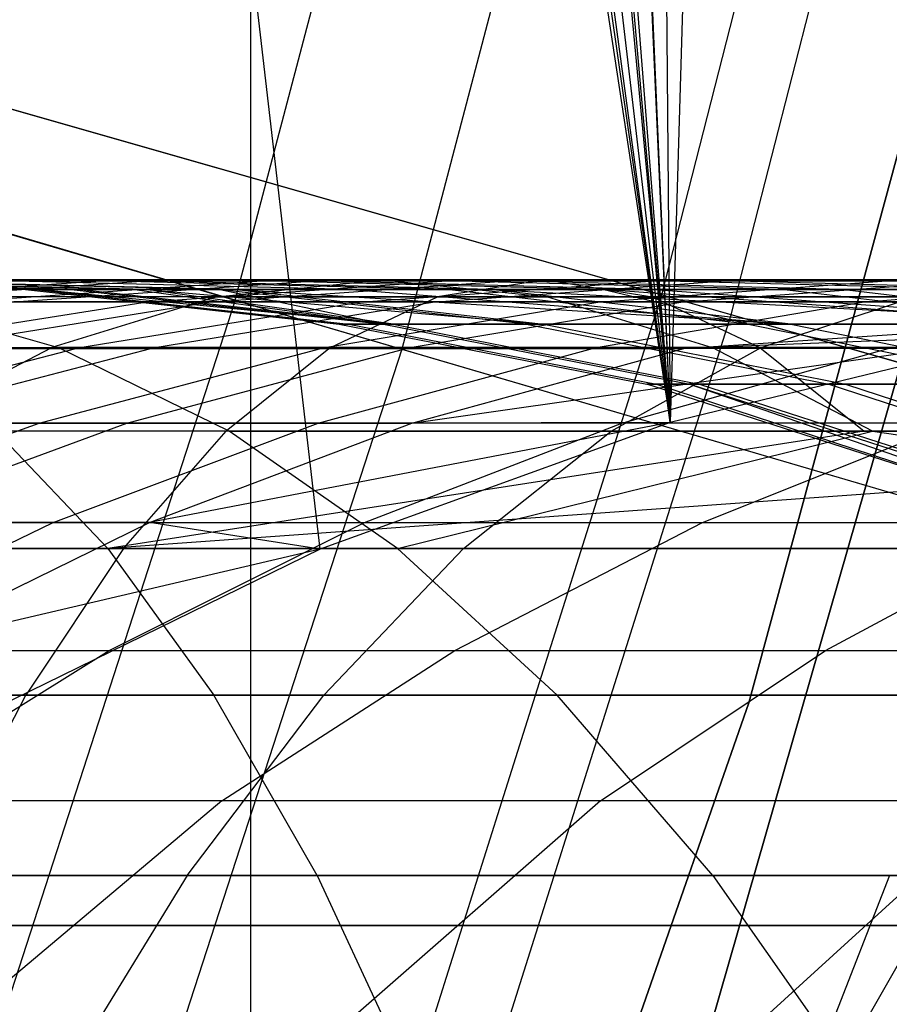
# Model space of a CAD drawing. Extents: x 0.1 to 12.1, y -6 to 6.
# Tile 176 of 256: x 8.421 to 8.556, y -0.812 to -0.66. Entities that reach past the tile are written whole.
import ezdxf

# ---------------------------------------------------------------- set-up
doc = ezdxf.new("R2010")
doc.units = 0
doc.header["$LTSCALE"] = 2.54
doc.layers.get('0').update_dxf_attribs({"linetype": 'CONTINUOUS'})

# ---------------------------------------------------------------- blocks, each defined once
blk = doc.blocks.new('DROPS_COLOR_B-11195_STL')
at = {"color": 0}
for p, q in [((8.45711, -0.9, 47.13672), (8.45711, 0.9, 47.13672)), ((8.45711, -0.9, 47.13672), (8.45711, 0.9, 47.13672)), ((8.45711, -0.9, 40.73239), (8.45711, 0.9, 40.73239)), ((8.45711, -0.9, 40.73239), (8.45711, 0.9, 40.73239)), ((8.46789, -0.74172, 51.44776), (8.28033, 0.87168, 51.36935)), ((8.28033, 0.87168, 51.36935), (8.52209, -0.72208, 51.47183)), ((8.28033, 0.87168, 51.36935), (8.52209, -0.72208, 51.47183)), ((8.46789, -0.74172, 51.44776), (8.28033, 0.87168, 51.36935)), ((8.29621, 0.8558, 51.3757), (8.52209, -0.72208, 51.47183)), ((8.29621, 0.8558, 51.3757), (8.52209, -0.72208, 51.47183)), ((8.52209, -0.72208, 51.47183), (8.30982, 0.84309, 51.38118)), ((8.52209, -0.72208, 51.47183), (8.30982, 0.84309, 51.38118)), ((8.34118, 0.81669, 51.39397), (8.52209, -0.72208, 51.47183)), ((8.34118, 0.81669, 51.39397), (8.52209, -0.72208, 51.47183)), ((8.38045, 0.7885, 51.41028), (8.52209, -0.72208, 51.47183)), ((8.38045, 0.7885, 51.41028), (8.52209, -0.72208, 51.47183)), ((8.38948, 0.7827, 51.41407), (8.52209, -0.72208, 51.47183)), ((8.38948, 0.7827, 51.41407), (8.52209, -0.72208, 51.47183)), ((8.40403, 0.77386, 51.42022), (8.52209, -0.72208, 51.47183)), ((8.40403, 0.77386, 51.42022), (8.52209, -0.72208, 51.47183)), ((8.45627, 0.7468, 51.44269), (8.52209, -0.72208, 51.47183)), ((8.45627, 0.7468, 51.44269), (8.52209, -0.72208, 51.47183)), ((8.45889, 0.74562, 51.44383), (8.52209, -0.72208, 51.47183)), ((8.45889, 0.74562, 51.44383), (8.52209, -0.72208, 51.47183)), ((8.5101, 0.72584, 51.46646), (8.52209, -0.72208, 51.47183)), ((8.5101, 0.72584, 51.46646), (8.52209, -0.72208, 51.47183)), ((8.56535, 0.71098, 51.4915), (8.52209, -0.72208, 51.47183)), ((8.56535, 0.71098, 51.4915), (8.52209, -0.72208, 51.47183)), ((8.45472, -0.70315, 2.48739), (8.49096, -0.56529, 2.48739)), ((8.45472, -0.70315, 2.48739), (8.49096, -0.56529, 2.48739)), ((8.51715, -0.57139, 12.88484), (8.48053, -0.71073, 12.88484)), ((8.51715, -0.57139, 12.88484), (8.48053, -0.71073, 12.88484)), ((8.53429, -0.7655, 164.4), (8.58212, -0.58905, 164.4)), ((8.58212, -0.58905, 164.3), (8.53429, -0.7655, 164.3)), ((8.53429, -0.7655, 164.4), (8.58212, -0.58905, 164.4)), ((8.58212, -0.58905, 164.3), (8.53429, -0.7655, 164.3)), ((8.58751, -0.60968, 171.7), (8.52574, -0.8247, 171.7)), ((8.52574, -0.8247, 164.1), (8.58751, -0.60968, 164.1)), ((8.52574, -0.8247, 164.1), (8.58751, -0.60968, 164.1)), ((8.58751, -0.60968, 171.7), (8.52574, -0.8247, 171.7)), ((8.45472, -0.70315, 2.48739), (8.17458, -0.6209, 2.3419)), ((8.45472, -0.70315, 2.48739), (8.17458, -0.6209, 2.3419)), ((8.20111, -0.62869, 13.03183), (8.48053, -0.71073, 12.88484)), ((8.20111, -0.62869, 13.03183), (8.48053, -0.71073, 12.88484)), ((8.36386, -0.70001, 57.5038), (8.50272, -0.70001, 57.54916)), ((8.36386, -0.70001, 57.5038), (8.50272, -0.70001, 57.54916)), ((8.47744, -0.70001, 55.60071), (8.37275, -0.70001, 55.54447)), ((8.47744, -0.70001, 55.60071), (8.37275, -0.70001, 55.54447)), ((8.45179, -0.70263, 55.65048), (8.47744, -0.70001, 55.60071)), ((8.45179, -0.70263, 55.65048), (8.47744, -0.70001, 55.60071)), ((8.58396, -0.70001, 55.65338), (8.47744, -0.70001, 55.60071)), ((8.58396, -0.70001, 55.65338), (8.47744, -0.70001, 55.60071)), ((8.47744, -0.70001, 55.60071), (8.50308, -0.70263, 55.55094)), ((8.47744, -0.70001, 55.60071), (8.50308, -0.70263, 55.55094)), ((8.50272, -0.70001, 57.54916), (8.48606, -0.70263, 57.60261)), ((8.50272, -0.70001, 57.54916), (8.48606, -0.70263, 57.60261)), ((8.50272, -0.70001, 57.54916), (8.64279, -0.70001, 57.59069)), ((8.50272, -0.70001, 57.54916), (8.64279, -0.70001, 57.59069)), ((8.50272, -0.70001, 57.54916), (8.51939, -0.70263, 57.49572)), ((8.50272, -0.70001, 57.54916), (8.51939, -0.70263, 57.49572)), ((8.42221, -0.70147, 52.48114), (8.36637, -0.70017, 52.48086)), ((8.42221, -0.70147, 52.48114), (8.36637, -0.70017, 52.48086)), ((8.42377, -0.70147, 52.56168), (8.36798, -0.70017, 52.56411)), ((8.42377, -0.70147, 52.56168), (8.36798, -0.70017, 52.56411)), ((8.42459, -0.70147, 52.40124), (8.36884, -0.70017, 52.39827)), ((8.42459, -0.70147, 52.40124), (8.36884, -0.70017, 52.39827)), ((8.42928, -0.70147, 52.64204), (8.37368, -0.70017, 52.64718)), ((8.42928, -0.70147, 52.64204), (8.37368, -0.70017, 52.64718)), ((8.43084, -0.70147, 52.32155), (8.3753, -0.70017, 52.31589)), ((8.43084, -0.70147, 52.32155), (8.3753, -0.70017, 52.31589)), ((8.43875, -0.70147, 52.72236), (8.38347, -0.70017, 52.73021)), ((8.43875, -0.70147, 52.72236), (8.38347, -0.70017, 52.73021)), ((8.44096, -0.70147, 52.24199), (8.38575, -0.70017, 52.23365)), ((8.44096, -0.70147, 52.24199), (8.38575, -0.70017, 52.23365)), ((8.38624, -0.70338, 52.97878), (8.43388, -0.70017, 52.96502)), ((8.38624, -0.70338, 52.97878), (8.43388, -0.70017, 52.96502)), ((8.39347, -0.70338, 51.97574), (8.44091, -0.70017, 51.99019)), ((8.39347, -0.70338, 51.97574), (8.44091, -0.70017, 51.99019)), ((8.45212, -0.70147, 52.80214), (8.39729, -0.70017, 52.81266)), ((8.45212, -0.70147, 52.80214), (8.39729, -0.70017, 52.81266)), ((8.43388, -0.70017, 52.96502), (8.39729, -0.70017, 52.81266)), ((8.43388, -0.70017, 52.96502), (8.39729, -0.70017, 52.81266)), ((8.45489, -0.70147, 52.16301), (8.40015, -0.70017, 52.15201)), ((8.45489, -0.70147, 52.16301), (8.40015, -0.70017, 52.15201)), ((8.41186, -0.70338, 53.06019), (8.45878, -0.70017, 53.04414)), ((8.41186, -0.70338, 53.06019), (8.45878, -0.70017, 53.04414)), ((8.47271, -0.70147, 52.08426), (8.41858, -0.70017, 52.07061)), ((8.41858, -0.70017, 52.07061), (8.44091, -0.70017, 51.99019)), ((8.47271, -0.70147, 52.08426), (8.41858, -0.70017, 52.07061)), ((8.41858, -0.70017, 52.07061), (8.44091, -0.70017, 51.99019)), ((8.4204, -0.70338, 51.89429), (8.46707, -0.70017, 51.91103)), ((8.4204, -0.70338, 51.89429), (8.46707, -0.70017, 51.91103)), ((8.42377, -0.70147, 52.56168), (8.42221, -0.70147, 52.48114)), ((8.42221, -0.70147, 52.48114), (8.47081, -0.70687, 52.48139)), ((8.42221, -0.70147, 52.48114), (8.47081, -0.70687, 52.48139)), ((8.42221, -0.70147, 52.48114), (8.42459, -0.70147, 52.40124)), ((8.42221, -0.70147, 52.48114), (8.42459, -0.70147, 52.40124)), ((8.42377, -0.70147, 52.56168), (8.42221, -0.70147, 52.48114)), ((8.42928, -0.70147, 52.64204), (8.42377, -0.70147, 52.56168)), ((8.42377, -0.70147, 52.56168), (8.47232, -0.70687, 52.55956)), ((8.42377, -0.70147, 52.56168), (8.47232, -0.70687, 52.55956)), ((8.42928, -0.70147, 52.64204), (8.42377, -0.70147, 52.56168)), ((8.42459, -0.70147, 52.40124), (8.47081, -0.70687, 52.48139)), ((8.42459, -0.70147, 52.40124), (8.47081, -0.70687, 52.48139)), ((8.42459, -0.70147, 52.40124), (8.47919, -0.70687, 52.32647)), ((8.42459, -0.70147, 52.40124), (8.47919, -0.70687, 52.32647)), ((8.42459, -0.70147, 52.40124), (8.43084, -0.70147, 52.32155)), ((8.42459, -0.70147, 52.40124), (8.43084, -0.70147, 52.32155)), ((8.43875, -0.70147, 52.72236), (8.42928, -0.70147, 52.64204)), ((8.42928, -0.70147, 52.64204), (8.47767, -0.70687, 52.63757)), ((8.42928, -0.70147, 52.64204), (8.47767, -0.70687, 52.63757)), ((8.43875, -0.70147, 52.72236), (8.42928, -0.70147, 52.64204)), ((8.43084, -0.70147, 52.32155), (8.47919, -0.70687, 52.32647)), ((8.43084, -0.70147, 52.32155), (8.47919, -0.70687, 52.32647)), ((8.43084, -0.70147, 52.32155), (8.44096, -0.70147, 52.24199)), ((8.43084, -0.70147, 52.32155), (8.44096, -0.70147, 52.24199)), ((8.48751, -0.70147, 52.94953), (8.43388, -0.70017, 52.96502)), ((8.48751, -0.70147, 52.94953), (8.43388, -0.70017, 52.96502)), ((8.45878, -0.70017, 53.04414), (8.43388, -0.70017, 52.96502)), ((8.45878, -0.70017, 53.04414), (8.43388, -0.70017, 52.96502)), ((8.47767, -0.70687, 52.63757), (8.43875, -0.70147, 52.72236)), ((8.47767, -0.70687, 52.63757), (8.43875, -0.70147, 52.72236)), ((8.45212, -0.70147, 52.80214), (8.43875, -0.70147, 52.72236)), ((8.45212, -0.70147, 52.80214), (8.43875, -0.70147, 52.72236)), ((8.49432, -0.70147, 52.00646), (8.44091, -0.70017, 51.99019)), ((8.44091, -0.70017, 51.99019), (8.46707, -0.70017, 51.91103)), ((8.49432, -0.70147, 52.00646), (8.44091, -0.70017, 51.99019)), ((8.44091, -0.70017, 51.99019), (8.46707, -0.70017, 51.91103)), ((8.47919, -0.70687, 52.32647), (8.44096, -0.70147, 52.24199)), ((8.44096, -0.70147, 52.24199), (8.50253, -0.70687, 52.17258)), ((8.44096, -0.70147, 52.24199), (8.50253, -0.70687, 52.17258)), ((8.44096, -0.70147, 52.24199), (8.45489, -0.70147, 52.16301)), ((8.47919, -0.70687, 52.32647), (8.44096, -0.70147, 52.24199)), ((8.44096, -0.70147, 52.24199), (8.45489, -0.70147, 52.16301)), ((8.44136, -0.70338, 53.14027), (8.48745, -0.70017, 53.12197)), ((8.44136, -0.70338, 53.14027), (8.48745, -0.70017, 53.12197)), ((8.45124, -0.70338, 51.81425), (8.49705, -0.70017, 51.83323)), ((8.45124, -0.70338, 51.81425), (8.49705, -0.70017, 51.83323)), ((8.48751, -0.70147, 52.94953), (8.45212, -0.70147, 52.80214)), ((8.49985, -0.70687, 52.79297), (8.45212, -0.70147, 52.80214)), ((8.47767, -0.70687, 52.63757), (8.45212, -0.70147, 52.80214)), ((8.47767, -0.70687, 52.63757), (8.45212, -0.70147, 52.80214)), ((8.49985, -0.70687, 52.79297), (8.45212, -0.70147, 52.80214)), ((8.48751, -0.70147, 52.94953), (8.45212, -0.70147, 52.80214)), ((8.45489, -0.70147, 52.16301), (8.50253, -0.70687, 52.17258)), ((8.45489, -0.70147, 52.16301), (8.50253, -0.70687, 52.17258)), ((8.45489, -0.70147, 52.16301), (8.5408, -0.70687, 52.02062)), ((8.45489, -0.70147, 52.16301), (8.5408, -0.70687, 52.02062)), ((8.45489, -0.70147, 52.16301), (8.47271, -0.70147, 52.08426)), ((8.45489, -0.70147, 52.16301), (8.47271, -0.70147, 52.08426)), ((8.51161, -0.70147, 53.02607), (8.45878, -0.70017, 53.04414)), ((8.51161, -0.70147, 53.02607), (8.45878, -0.70017, 53.04414)), ((8.48745, -0.70017, 53.12197), (8.45878, -0.70017, 53.04414)), ((8.48745, -0.70017, 53.12197), (8.45878, -0.70017, 53.04414)), ((8.51963, -0.70147, 51.92988), (8.46707, -0.70017, 51.91103)), ((8.46707, -0.70017, 51.91103), (8.49705, -0.70017, 51.83323)), ((8.51963, -0.70147, 51.92988), (8.46707, -0.70017, 51.91103)), ((8.46707, -0.70017, 51.91103), (8.49705, -0.70017, 51.83323)), ((8.47271, -0.70147, 52.08426), (8.5408, -0.70687, 52.02062)), ((8.47271, -0.70147, 52.08426), (8.5408, -0.70687, 52.02062)), ((8.47271, -0.70147, 52.08426), (8.49432, -0.70147, 52.00646)), ((8.47271, -0.70147, 52.08426), (8.49432, -0.70147, 52.00646)), ((8.47456, -0.70338, 53.21854), (8.51971, -0.70017, 53.19803)), ((8.47456, -0.70338, 53.21854), (8.51971, -0.70017, 53.19803)), ((8.4859, -0.70338, 51.7359), (8.53074, -0.70017, 51.75709)), ((8.4859, -0.70338, 51.7359), (8.53074, -0.70017, 51.75709)), ((8.53934, -0.70147, 53.10137), (8.48745, -0.70017, 53.12197)), ((8.53934, -0.70147, 53.10137), (8.48745, -0.70017, 53.12197)), ((8.51971, -0.70017, 53.19803), (8.48745, -0.70017, 53.12197)), ((8.51971, -0.70017, 53.19803), (8.48745, -0.70017, 53.12197)), ((8.5342, -0.70687, 52.93605), (8.48751, -0.70147, 52.94953)), ((8.5342, -0.70687, 52.93605), (8.48751, -0.70147, 52.94953)), ((8.51161, -0.70147, 53.02607), (8.48751, -0.70147, 52.94953)), ((8.51161, -0.70147, 53.02607), (8.48751, -0.70147, 52.94953)), ((8.5408, -0.70687, 52.02062), (8.49432, -0.70147, 52.00646)), ((8.49432, -0.70147, 52.00646), (8.59352, -0.70687, 51.87322)), ((8.49432, -0.70147, 52.00646), (8.59352, -0.70687, 51.87322)), ((8.49432, -0.70147, 52.00646), (8.51963, -0.70147, 51.92988)), ((8.5408, -0.70687, 52.02062), (8.49432, -0.70147, 52.00646)), ((8.49432, -0.70147, 52.00646), (8.51963, -0.70147, 51.92988)), ((8.54863, -0.70147, 51.85461), (8.49705, -0.70017, 51.83323)), ((8.49705, -0.70017, 51.83323), (8.53074, -0.70017, 51.75709)), ((8.54863, -0.70147, 51.85461), (8.49705, -0.70017, 51.83323)), ((8.49705, -0.70017, 51.83323), (8.53074, -0.70017, 51.75709)), ((8.51151, -0.70338, 53.2951), (8.55562, -0.70017, 53.27245)), ((8.51151, -0.70338, 53.2951), (8.55562, -0.70017, 53.27245)), ((8.5342, -0.70687, 52.93605), (8.51161, -0.70147, 53.02607)), ((8.5342, -0.70687, 52.93605), (8.51161, -0.70147, 53.02607)), ((8.58451, -0.70687, 53.08344), (8.51161, -0.70147, 53.02607)), ((8.58451, -0.70687, 53.08344), (8.51161, -0.70147, 53.02607)), ((8.53934, -0.70147, 53.10137), (8.51161, -0.70147, 53.02607)), ((8.53934, -0.70147, 53.10137), (8.51161, -0.70147, 53.02607)), ((8.51963, -0.70147, 51.92988), (8.59352, -0.70687, 51.87322)), ((8.51963, -0.70147, 51.92988), (8.59352, -0.70687, 51.87322)), ((8.51963, -0.70147, 51.92988), (8.54863, -0.70147, 51.85461)), ((8.51963, -0.70147, 51.92988), (8.54863, -0.70147, 51.85461)), ((8.57056, -0.70147, 53.17495), (8.51971, -0.70017, 53.19803)), ((8.57056, -0.70147, 53.17495), (8.51971, -0.70017, 53.19803)), ((8.55562, -0.70017, 53.27245), (8.51971, -0.70017, 53.19803)), ((8.55562, -0.70017, 53.27245), (8.51971, -0.70017, 53.19803)), ((8.52438, -0.70338, 51.65935), (8.56813, -0.70017, 51.6827)), ((8.52438, -0.70338, 51.65935), (8.56813, -0.70017, 51.6827)), ((8.58122, -0.70147, 51.78095), (8.53074, -0.70017, 51.75709)), ((8.53074, -0.70017, 51.75709), (8.56813, -0.70017, 51.6827)), ((8.58122, -0.70147, 51.78095), (8.53074, -0.70017, 51.75709)), ((8.53074, -0.70017, 51.75709), (8.56813, -0.70017, 51.6827)), ((8.58451, -0.70687, 53.08344), (8.53934, -0.70147, 53.10137)), ((8.58451, -0.70687, 53.08344), (8.53934, -0.70147, 53.10137)), ((8.57056, -0.70147, 53.17495), (8.53934, -0.70147, 53.10137)), ((8.57056, -0.70147, 53.17495), (8.53934, -0.70147, 53.10137)), ((8.59352, -0.70687, 51.87322), (8.54863, -0.70147, 51.85461)), ((8.54863, -0.70147, 51.85461), (8.58122, -0.70147, 51.78095)), ((8.59352, -0.70687, 51.87322), (8.54863, -0.70147, 51.85461)), ((8.54863, -0.70147, 51.85461), (8.58122, -0.70147, 51.78095)), ((8.55246, -0.70338, 53.37031), (8.59543, -0.70017, 53.34554)), ((8.55246, -0.70338, 53.37031), (8.59543, -0.70017, 53.34554)), ((8.60529, -0.70147, 53.24694), (8.55562, -0.70017, 53.27245)), ((8.59543, -0.70017, 53.34554), (8.55562, -0.70017, 53.27245)), ((8.60529, -0.70147, 53.24694), (8.55562, -0.70017, 53.27245)), ((8.59543, -0.70017, 53.34554), (8.55562, -0.70017, 53.27245)), ((8.45179, -0.70263, 55.65048), (8.34543, -0.70263, 55.59333)), ((8.45179, -0.70263, 55.65048), (8.34543, -0.70263, 55.59333)), ((8.48606, -0.70263, 57.60261), (8.34572, -0.70263, 57.55677)), ((8.48606, -0.70263, 57.60261), (8.34572, -0.70263, 57.55677)), ((8.51939, -0.70263, 57.49572), (8.38199, -0.70263, 57.45083)), ((8.51939, -0.70263, 57.49572), (8.38199, -0.70263, 57.45083)), ((8.50308, -0.70263, 55.55094), (8.40007, -0.70263, 55.4956)), ((8.50308, -0.70263, 55.55094), (8.40007, -0.70263, 55.4956)), ((8.40007, -0.70263, 55.4956), (8.42726, -0.7105, 55.44694)), ((8.40007, -0.70263, 55.4956), (8.42726, -0.7105, 55.44694)), ((8.45472, -0.70315, 2.48739), (8.41067, -0.83872, 2.48739)), ((8.45472, -0.70315, 2.48739), (8.41067, -0.83872, 2.48739)), ((8.45179, -0.70263, 55.65048), (8.42627, -0.7105, 55.70002)), ((8.45179, -0.70263, 55.65048), (8.42627, -0.7105, 55.70002)), ((8.45179, -0.70263, 55.65048), (8.56002, -0.70263, 55.70399)), ((8.45179, -0.70263, 55.65048), (8.56002, -0.70263, 55.70399)), ((8.45472, -0.70315, 2.48739), (8.72672, -0.78302, 2.64879)), ((8.45472, -0.70315, 2.48739), (8.72672, -0.78302, 2.64879)), ((8.46947, -0.7105, 57.65583), (8.48606, -0.70263, 57.60261)), ((8.46947, -0.7105, 57.65583), (8.48606, -0.70263, 57.60261)), ((8.6276, -0.70263, 57.64458), (8.48606, -0.70263, 57.60261)), ((8.6276, -0.70263, 57.64458), (8.48606, -0.70263, 57.60261)), ((8.6079, -0.70263, 55.60276), (8.50308, -0.70263, 55.55094)), ((8.50308, -0.70263, 55.55094), (8.5286, -0.7105, 55.50139)), ((8.6079, -0.70263, 55.60276), (8.50308, -0.70263, 55.55094)), ((8.50308, -0.70263, 55.55094), (8.5286, -0.7105, 55.50139)), ((8.65797, -0.70263, 57.5368), (8.51939, -0.70263, 57.49572)), ((8.51939, -0.70263, 57.49572), (8.53598, -0.7105, 57.4425)), ((8.51939, -0.70263, 57.49572), (8.53598, -0.7105, 57.4425)), ((8.65797, -0.70263, 57.5368), (8.51939, -0.70263, 57.49572)), ((8.53619, -0.7105, 55.75438), (8.56002, -0.70263, 55.70399)), ((8.53619, -0.7105, 55.75438), (8.56002, -0.70263, 55.70399)), ((8.44136, -0.70338, 53.14027), (8.39588, -0.71065, 53.15833)), ((8.44136, -0.70338, 53.14027), (8.39588, -0.71065, 53.15833)), ((8.45124, -0.70338, 51.81425), (8.40602, -0.71065, 51.7955)), ((8.45124, -0.70338, 51.81425), (8.40602, -0.71065, 51.7955)), ((8.41186, -0.70338, 53.06019), (8.44136, -0.70338, 53.14027)), ((8.41186, -0.70338, 53.06019), (8.44136, -0.70338, 53.14027)), ((8.45124, -0.70338, 51.81425), (8.4204, -0.70338, 51.89429)), ((8.45124, -0.70338, 51.81425), (8.4204, -0.70338, 51.89429)), ((8.47456, -0.70338, 53.21854), (8.43, -0.71065, 53.23877)), ((8.47456, -0.70338, 53.21854), (8.43, -0.71065, 53.23877)), ((8.44136, -0.70338, 53.14027), (8.47456, -0.70338, 53.21854)), ((8.44136, -0.70338, 53.14027), (8.47456, -0.70338, 53.21854)), ((8.4859, -0.70338, 51.7359), (8.44165, -0.71065, 51.71498)), ((8.4859, -0.70338, 51.7359), (8.44165, -0.71065, 51.71498)), ((8.4859, -0.70338, 51.7359), (8.45124, -0.70338, 51.81425)), ((8.4859, -0.70338, 51.7359), (8.45124, -0.70338, 51.81425)), ((8.51151, -0.70338, 53.2951), (8.46797, -0.71065, 53.31746)), ((8.51151, -0.70338, 53.2951), (8.46797, -0.71065, 53.31746)), ((8.47456, -0.70338, 53.21854), (8.51151, -0.70338, 53.2951)), ((8.47456, -0.70338, 53.21854), (8.51151, -0.70338, 53.2951)), ((8.52438, -0.70338, 51.65935), (8.4812, -0.71065, 51.63631)), ((8.52438, -0.70338, 51.65935), (8.4812, -0.71065, 51.63631)), ((8.52438, -0.70338, 51.65935), (8.4859, -0.70338, 51.7359)), ((8.52438, -0.70338, 51.65935), (8.4859, -0.70338, 51.7359)), ((8.55246, -0.70338, 53.37031), (8.51006, -0.71065, 53.39476)), ((8.55246, -0.70338, 53.37031), (8.51006, -0.71065, 53.39476)), ((8.51151, -0.70338, 53.2951), (8.55246, -0.70338, 53.37031)), ((8.51151, -0.70338, 53.2951), (8.55246, -0.70338, 53.37031)), ((8.56625, -0.70338, 51.58534), (8.52438, -0.70338, 51.65935)), ((8.56625, -0.70338, 51.58534), (8.52438, -0.70338, 51.65935)), ((8.55246, -0.70338, 53.37031), (8.59707, -0.70338, 53.44342)), ((8.55246, -0.70338, 53.37031), (8.59707, -0.70338, 53.44342)), ((8.59707, -0.70338, 53.44342), (8.5559, -0.71065, 53.46989)), ((8.59707, -0.70338, 53.44342), (8.5559, -0.71065, 53.46989)), ((8.52423, -0.71065, 51.56025), (8.59258, -0.70601, 51.5041)), ((8.52423, -0.71065, 51.56025), (8.59258, -0.70601, 51.5041)), ((8.47081, -0.70687, 52.48139), (8.47232, -0.70687, 52.55956)), ((8.47919, -0.70687, 52.32647), (8.47081, -0.70687, 52.48139)), ((8.47081, -0.70687, 52.48139), (8.47232, -0.70687, 52.55956)), ((8.47081, -0.70687, 52.48139), (8.51851, -0.71613, 52.48163)), ((8.47919, -0.70687, 52.32647), (8.47081, -0.70687, 52.48139)), ((8.47081, -0.70687, 52.48139), (8.51851, -0.71613, 52.48163)), ((8.47232, -0.70687, 52.55956), (8.47767, -0.70687, 52.63757)), ((8.47232, -0.70687, 52.55956), (8.47767, -0.70687, 52.63757)), ((8.47232, -0.70687, 52.55956), (8.51998, -0.71613, 52.55749)), ((8.47232, -0.70687, 52.55956), (8.51998, -0.71613, 52.55749)), ((8.47767, -0.70687, 52.63757), (8.49985, -0.70687, 52.79297)), ((8.47767, -0.70687, 52.63757), (8.49985, -0.70687, 52.79297)), ((8.47767, -0.70687, 52.63757), (8.52517, -0.71613, 52.63318)), ((8.47767, -0.70687, 52.63757), (8.52517, -0.71613, 52.63318)), ((8.50253, -0.70687, 52.17258), (8.47919, -0.70687, 52.32647)), ((8.47919, -0.70687, 52.32647), (8.52664, -0.71613, 52.3313)), ((8.50253, -0.70687, 52.17258), (8.47919, -0.70687, 52.32647)), ((8.47919, -0.70687, 52.32647), (8.52664, -0.71613, 52.3313)), ((8.49985, -0.70687, 52.79297), (8.5342, -0.70687, 52.93605)), ((8.49985, -0.70687, 52.79297), (8.5342, -0.70687, 52.93605)), ((8.49985, -0.70687, 52.79297), (8.54669, -0.71613, 52.78398)), ((8.49985, -0.70687, 52.79297), (8.54669, -0.71613, 52.78398)), ((8.5408, -0.70687, 52.02062), (8.50253, -0.70687, 52.17258)), ((8.50253, -0.70687, 52.17258), (8.54929, -0.71613, 52.18198)), ((8.5408, -0.70687, 52.02062), (8.50253, -0.70687, 52.17258)), ((8.50253, -0.70687, 52.17258), (8.54929, -0.71613, 52.18198)), ((8.5342, -0.70687, 52.93605), (8.58451, -0.70687, 53.08344)), ((8.5342, -0.70687, 52.93605), (8.58451, -0.70687, 53.08344)), ((8.5342, -0.70687, 52.93605), (8.58002, -0.71613, 52.92281)), ((8.5342, -0.70687, 52.93605), (8.58002, -0.71613, 52.92281)), ((8.59352, -0.70687, 51.87322), (8.5408, -0.70687, 52.02062)), ((8.5408, -0.70687, 52.02062), (8.58643, -0.71613, 52.03452)), ((8.59352, -0.70687, 51.87322), (8.5408, -0.70687, 52.02062)), ((8.5408, -0.70687, 52.02062), (8.58643, -0.71613, 52.03452)), ((8.48209, -0.72218, 51.53509), (8.57804, -0.70848, 51.49735)), ((8.48209, -0.72218, 51.53509), (8.57804, -0.70848, 51.49735)), ((8.57804, -0.70848, 51.49735), (8.52209, -0.72208, 51.47183)), ((8.57804, -0.70848, 51.49735), (8.52209, -0.72208, 51.47183)), ((8.57804, -0.70848, 51.49735), (8.52423, -0.71065, 51.56025)), ((8.57804, -0.70848, 51.49735), (8.52423, -0.71065, 51.56025)), ((8.23071, -0.7105, 55.32818), (8.42726, -0.7105, 55.44694)), ((8.23071, -0.7105, 55.32818), (8.42726, -0.7105, 55.44694)), ((8.31824, -0.7105, 55.64199), (8.42627, -0.7105, 55.70002)), ((8.31824, -0.7105, 55.64199), (8.42627, -0.7105, 55.70002)), ((8.32767, -0.7105, 57.60951), (8.46947, -0.7105, 57.65583)), ((8.32767, -0.7105, 57.60951), (8.46947, -0.7105, 57.65583)), ((8.38531, -0.72218, 53.25906), (8.43, -0.71065, 53.23877)), ((8.38531, -0.72218, 53.25906), (8.43, -0.71065, 53.23877)), ((8.43, -0.71065, 53.23877), (8.39588, -0.71065, 53.15833)), ((8.43, -0.71065, 53.23877), (8.39588, -0.71065, 53.15833)), ((8.39728, -0.72218, 51.69401), (8.44165, -0.71065, 51.71498)), ((8.39728, -0.72218, 51.69401), (8.44165, -0.71065, 51.71498)), ((8.40004, -0.7105, 57.39809), (8.53598, -0.7105, 57.4425)), ((8.40004, -0.7105, 57.39809), (8.53598, -0.7105, 57.4425)), ((8.4014, -0.72343, 55.74828), (8.42627, -0.7105, 55.70002)), ((8.4014, -0.72343, 55.74828), (8.42627, -0.7105, 55.70002)), ((8.40602, -0.71065, 51.7955), (8.44165, -0.71065, 51.71498)), ((8.40602, -0.71065, 51.7955), (8.44165, -0.71065, 51.71498)), ((8.42431, -0.72218, 53.33987), (8.46797, -0.71065, 53.31746)), ((8.42431, -0.72218, 53.33987), (8.46797, -0.71065, 53.31746)), ((8.53619, -0.7105, 55.75438), (8.42627, -0.7105, 55.70002)), ((8.53619, -0.7105, 55.75438), (8.42627, -0.7105, 55.70002)), ((8.42726, -0.7105, 55.44694), (8.5286, -0.7105, 55.50139)), ((8.42726, -0.7105, 55.44694), (8.5286, -0.7105, 55.50139)), ((8.45375, -0.72343, 55.39956), (8.42726, -0.7105, 55.44694)), ((8.45375, -0.72343, 55.39956), (8.42726, -0.7105, 55.44694)), ((8.46797, -0.71065, 53.31746), (8.43, -0.71065, 53.23877)), ((8.46797, -0.71065, 53.31746), (8.43, -0.71065, 53.23877)), ((8.48053, -0.71073, 12.88484), (8.436, -0.84776, 12.88484)), ((8.48053, -0.71073, 12.88484), (8.436, -0.84776, 12.88484)), ((8.4379, -0.72218, 51.61321), (8.4812, -0.71065, 51.63631)), ((8.4379, -0.72218, 51.61321), (8.4812, -0.71065, 51.63631)), ((8.44165, -0.71065, 51.71498), (8.4812, -0.71065, 51.63631)), ((8.44165, -0.71065, 51.71498), (8.4812, -0.71065, 51.63631)), ((8.46947, -0.7105, 57.65583), (8.45331, -0.72343, 57.70765)), ((8.46947, -0.7105, 57.65583), (8.45331, -0.72343, 57.70765)), ((8.46754, -0.72218, 53.41927), (8.51006, -0.71065, 53.39476)), ((8.46754, -0.72218, 53.41927), (8.51006, -0.71065, 53.39476)), ((8.51006, -0.71065, 53.39476), (8.46797, -0.71065, 53.31746)), ((8.51006, -0.71065, 53.39476), (8.46797, -0.71065, 53.31746)), ((8.46947, -0.7105, 57.65583), (8.61248, -0.7105, 57.69823)), ((8.46947, -0.7105, 57.65583), (8.61248, -0.7105, 57.69823)), ((8.48053, -0.71073, 12.88484), (8.75172, -0.79036, 12.72197)), ((8.48053, -0.71073, 12.88484), (8.75172, -0.79036, 12.72197)), ((8.4812, -0.71065, 51.63631), (8.52423, -0.71065, 51.56025)), ((8.4812, -0.71065, 51.63631), (8.52423, -0.71065, 51.56025)), ((8.48209, -0.72218, 51.53509), (8.52423, -0.71065, 51.56025)), ((8.48209, -0.72218, 51.53509), (8.52423, -0.71065, 51.56025)), ((8.5559, -0.71065, 53.46989), (8.51006, -0.71065, 53.39476)), ((8.5559, -0.71065, 53.46989), (8.51006, -0.71065, 53.39476)), ((8.51298, -0.72343, 55.80345), (8.53619, -0.7105, 55.75438)), ((8.51298, -0.72343, 55.80345), (8.53619, -0.7105, 55.75438)), ((8.51463, -0.72218, 53.49644), (8.5559, -0.71065, 53.46989)), ((8.51463, -0.72218, 53.49644), (8.5559, -0.71065, 53.46989)), ((8.63173, -0.7105, 55.55237), (8.5286, -0.7105, 55.50139)), ((8.55347, -0.72343, 55.45313), (8.5286, -0.7105, 55.50139)), ((8.63173, -0.7105, 55.55237), (8.5286, -0.7105, 55.50139)), ((8.55347, -0.72343, 55.45313), (8.5286, -0.7105, 55.50139)), ((8.53598, -0.7105, 57.4425), (8.67309, -0.7105, 57.48315)), ((8.53598, -0.7105, 57.4425), (8.67309, -0.7105, 57.48315)), ((8.53598, -0.7105, 57.4425), (8.55214, -0.72343, 57.39067)), ((8.53598, -0.7105, 57.4425), (8.55214, -0.72343, 57.39067)), ((8.64776, -0.7105, 55.80491), (8.53619, -0.7105, 55.75438)), ((8.64776, -0.7105, 55.80491), (8.53619, -0.7105, 55.75438)), ((8.60559, -0.71065, 53.54301), (8.5559, -0.71065, 53.46989)), ((8.60559, -0.71065, 53.54301), (8.5559, -0.71065, 53.46989)), ((8.60984, -0.74563, 52.48209), (8.51851, -0.71613, 52.48163)), ((8.51851, -0.71613, 52.48163), (8.52664, -0.71613, 52.3313)), ((8.51998, -0.71613, 52.55749), (8.51851, -0.71613, 52.48163)), ((8.60984, -0.74563, 52.48209), (8.51851, -0.71613, 52.48163)), ((8.51998, -0.71613, 52.55749), (8.51851, -0.71613, 52.48163)), ((8.51851, -0.71613, 52.48163), (8.52664, -0.71613, 52.3313)), ((8.52517, -0.71613, 52.63318), (8.51998, -0.71613, 52.55749)), ((8.51998, -0.71613, 52.55749), (8.60984, -0.74563, 52.48209)), ((8.51998, -0.71613, 52.55749), (8.60984, -0.74563, 52.48209)), ((8.52517, -0.71613, 52.63318), (8.51998, -0.71613, 52.55749)), ((8.54669, -0.71613, 52.78398), (8.52517, -0.71613, 52.63318)), ((8.52517, -0.71613, 52.63318), (8.61611, -0.74563, 52.62478)), ((8.52517, -0.71613, 52.63318), (8.61611, -0.74563, 52.62478)), ((8.52517, -0.71613, 52.63318), (8.60984, -0.74563, 52.48209)), ((8.52517, -0.71613, 52.63318), (8.60984, -0.74563, 52.48209)), ((8.54669, -0.71613, 52.78398), (8.52517, -0.71613, 52.63318)), ((8.52664, -0.71613, 52.3313), (8.61749, -0.74563, 52.34056)), ((8.52664, -0.71613, 52.3313), (8.61749, -0.74563, 52.34056)), ((8.52664, -0.71613, 52.3313), (8.54929, -0.71613, 52.18198)), ((8.52664, -0.71613, 52.3313), (8.54929, -0.71613, 52.18198)), ((8.58002, -0.71613, 52.92281), (8.54669, -0.71613, 52.78398)), ((8.54669, -0.71613, 52.78398), (8.63637, -0.74563, 52.76676)), ((8.54669, -0.71613, 52.78398), (8.63637, -0.74563, 52.76676)), ((8.58002, -0.71613, 52.92281), (8.54669, -0.71613, 52.78398)), ((8.54929, -0.71613, 52.18198), (8.63882, -0.74563, 52.19996)), ((8.54929, -0.71613, 52.18198), (8.63882, -0.74563, 52.19996)), ((8.54929, -0.71613, 52.18198), (8.58643, -0.71613, 52.03452)), ((8.54929, -0.71613, 52.18198), (8.58643, -0.71613, 52.03452)), ((8.38214, -0.73758, 53.36153), (8.42431, -0.72218, 53.33987)), ((8.38214, -0.73758, 53.36153), (8.42431, -0.72218, 53.33987)), ((8.42431, -0.72218, 53.33987), (8.38531, -0.72218, 53.25906)), ((8.42431, -0.72218, 53.33987), (8.38531, -0.72218, 53.25906)), ((8.39608, -0.73758, 51.59089), (8.4379, -0.72218, 51.61321)), ((8.39608, -0.73758, 51.59089), (8.4379, -0.72218, 51.61321)), ((8.39728, -0.72218, 51.69401), (8.4379, -0.72218, 51.61321)), ((8.39728, -0.72218, 51.69401), (8.4379, -0.72218, 51.61321)), ((8.46754, -0.72218, 53.41927), (8.42431, -0.72218, 53.33987)), ((8.46754, -0.72218, 53.41927), (8.42431, -0.72218, 53.33987)), ((8.42648, -0.73758, 53.44294), (8.46754, -0.72218, 53.41927)), ((8.42648, -0.73758, 53.44294), (8.46754, -0.72218, 53.41927)), ((8.4379, -0.72218, 51.61321), (8.48209, -0.72218, 51.53509)), ((8.4379, -0.72218, 51.61321), (8.48209, -0.72218, 51.53509)), ((8.52209, -0.72208, 51.47183), (8.4414, -0.73758, 51.51078)), ((8.52209, -0.72208, 51.47183), (8.4414, -0.73758, 51.51078)), ((8.4414, -0.73758, 51.51078), (8.48209, -0.72218, 51.53509)), ((8.4414, -0.73758, 51.51078), (8.48209, -0.72218, 51.53509)), ((8.51463, -0.72218, 53.49644), (8.46754, -0.72218, 53.41927)), ((8.51463, -0.72218, 53.49644), (8.46754, -0.72218, 53.41927)), ((8.52209, -0.72208, 51.47183), (8.46789, -0.74172, 51.44776)), ((8.52209, -0.72208, 51.47183), (8.46789, -0.74172, 51.44776)), ((8.47476, -0.73758, 53.52208), (8.51463, -0.72218, 53.49644)), ((8.47476, -0.73758, 53.52208), (8.51463, -0.72218, 53.49644)), ((8.52209, -0.72208, 51.47183), (8.48209, -0.72218, 51.53509)), ((8.52209, -0.72208, 51.47183), (8.48209, -0.72218, 51.53509)), ((8.56565, -0.72218, 53.57154), (8.51463, -0.72218, 53.49644)), ((8.56565, -0.72218, 53.57154), (8.51463, -0.72218, 53.49644)), ((8.52709, -0.73758, 53.59909), (8.56565, -0.72218, 53.57154)), ((8.52709, -0.73758, 53.59909), (8.56565, -0.72218, 53.57154)), ((8.45375, -0.72343, 55.39956), (8.26035, -0.72343, 55.2827)), ((8.45375, -0.72343, 55.39956), (8.26035, -0.72343, 55.2827)), ((8.45331, -0.72343, 57.70765), (8.31009, -0.72343, 57.66086)), ((8.45331, -0.72343, 57.70765), (8.31009, -0.72343, 57.66086)), ((8.51298, -0.72343, 55.80345), (8.4014, -0.72343, 55.74828)), ((8.51298, -0.72343, 55.80345), (8.4014, -0.72343, 55.74828)), ((8.55214, -0.72343, 57.39067), (8.41762, -0.72343, 57.34673)), ((8.41762, -0.72343, 57.34673), (8.43496, -0.74162, 57.29608)), ((8.41762, -0.72343, 57.34673), (8.43496, -0.74162, 57.29608)), ((8.55214, -0.72343, 57.39067), (8.41762, -0.72343, 57.34673)), ((8.68782, -0.72343, 57.4309), (8.43496, -0.74162, 57.29608)), ((8.55214, -0.72343, 57.39067), (8.43496, -0.74162, 57.29608)), ((8.68782, -0.72343, 57.4309), (8.43496, -0.74162, 57.29608)), ((8.55214, -0.72343, 57.39067), (8.43496, -0.74162, 57.29608)), ((8.43737, -0.74162, 57.75876), (8.45331, -0.72343, 57.70765)), ((8.43737, -0.74162, 57.75876), (8.45331, -0.72343, 57.70765)), ((8.59776, -0.72343, 57.75048), (8.45331, -0.72343, 57.70765)), ((8.59776, -0.72343, 57.75048), (8.45331, -0.72343, 57.70765)), ((8.45375, -0.72343, 55.39956), (8.55347, -0.72343, 55.45313)), ((8.47987, -0.74162, 55.35283), (8.45375, -0.72343, 55.39956)), ((8.45375, -0.72343, 55.39956), (8.55347, -0.72343, 55.45313)), ((8.47987, -0.74162, 55.35283), (8.45375, -0.72343, 55.39956)), ((8.47987, -0.74162, 55.35283), (8.55347, -0.72343, 55.45313)), ((8.47987, -0.74162, 55.35283), (8.55347, -0.72343, 55.45313)), ((8.49009, -0.74162, 55.85185), (8.51298, -0.72343, 55.80345)), ((8.49009, -0.74162, 55.85185), (8.51298, -0.72343, 55.80345)), ((8.62623, -0.72343, 55.85475), (8.51298, -0.72343, 55.80345)), ((8.62623, -0.72343, 55.85475), (8.51298, -0.72343, 55.80345)), ((8.68782, -0.72343, 57.4309), (8.55214, -0.72343, 57.39067)), ((8.68782, -0.72343, 57.4309), (8.55214, -0.72343, 57.39067)), ((8.55347, -0.72343, 55.45313), (8.65494, -0.72343, 55.5033)), ((8.55347, -0.72343, 55.45313), (8.65494, -0.72343, 55.5033)), ((8.55347, -0.72343, 55.45313), (8.67783, -0.74162, 55.4549)), ((8.55347, -0.72343, 55.45313), (8.67783, -0.74162, 55.4549)), ((8.38214, -0.73758, 53.36153), (8.42648, -0.73758, 53.44294)), ((8.38214, -0.73758, 53.36153), (8.42648, -0.73758, 53.44294)), ((8.38567, -0.7574, 53.46647), (8.42648, -0.73758, 53.44294)), ((8.38567, -0.7574, 53.46647), (8.42648, -0.73758, 53.44294)), ((8.4414, -0.73758, 51.51078), (8.39608, -0.73758, 51.59089)), ((8.4414, -0.73758, 51.51078), (8.39608, -0.73758, 51.59089)), ((8.40096, -0.7574, 51.48663), (8.4414, -0.73758, 51.51078)), ((8.40096, -0.7574, 51.48663), (8.4414, -0.73758, 51.51078)), ((8.42648, -0.73758, 53.44294), (8.47476, -0.73758, 53.52208)), ((8.42648, -0.73758, 53.44294), (8.47476, -0.73758, 53.52208)), ((8.43515, -0.7574, 53.54755), (8.47476, -0.73758, 53.52208)), ((8.43515, -0.7574, 53.54755), (8.47476, -0.73758, 53.52208)), ((8.46789, -0.74172, 51.44776), (8.4414, -0.73758, 51.51078)), ((8.46789, -0.74172, 51.44776), (8.4414, -0.73758, 51.51078)), ((8.47476, -0.73758, 53.52208), (8.52709, -0.73758, 53.59909)), ((8.47476, -0.73758, 53.52208), (8.52709, -0.73758, 53.59909)), ((8.48876, -0.7574, 53.62646), (8.52709, -0.73758, 53.59909)), ((8.48876, -0.7574, 53.62646), (8.52709, -0.73758, 53.59909)), ((8.52709, -0.73758, 53.59909), (8.5831, -0.73758, 53.67347)), ((8.52709, -0.73758, 53.59909), (8.5831, -0.73758, 53.67347)), ((8.54616, -0.7574, 53.70268), (8.5831, -0.73758, 53.67347)), ((8.54616, -0.7574, 53.70268), (8.5831, -0.73758, 53.67347)), ((8.17294, -0.74162, 57.19832), (8.43496, -0.74162, 57.29608)), ((8.17294, -0.74162, 57.19832), (8.43496, -0.74162, 57.29608)), ((8.47987, -0.74162, 55.35283), (8.28958, -0.74162, 55.23784)), ((8.47987, -0.74162, 55.35283), (8.28958, -0.74162, 55.23784)), ((8.29275, -0.74162, 57.71152), (8.43737, -0.74162, 57.75876)), ((8.29275, -0.74162, 57.71152), (8.43737, -0.74162, 57.75876)), ((8.49009, -0.74162, 55.85185), (8.37688, -0.74162, 55.79587)), ((8.49009, -0.74162, 55.85185), (8.37688, -0.74162, 55.79587)), ((8.46789, -0.74172, 51.44776), (8.40096, -0.7574, 51.48663)), ((8.46789, -0.74172, 51.44776), (8.40096, -0.7574, 51.48663)), ((8.46789, -0.74172, 51.44776), (8.41558, -0.76728, 51.42514)), ((8.46789, -0.74172, 51.44776), (8.41558, -0.76728, 51.42514)), ((8.43737, -0.74162, 57.75876), (8.42228, -0.76432, 57.80717)), ((8.43737, -0.74162, 57.75876), (8.42228, -0.76432, 57.80717)), ((8.43496, -0.74162, 57.29608), (8.70234, -0.74162, 57.37937)), ((8.43496, -0.74162, 57.29608), (8.70234, -0.74162, 57.37937)), ((8.43496, -0.74162, 57.29608), (8.45139, -0.76432, 57.2481)), ((8.43496, -0.74162, 57.29608), (8.45139, -0.76432, 57.2481)), ((8.43737, -0.74162, 57.75876), (8.58324, -0.74162, 57.80201)), ((8.43737, -0.74162, 57.75876), (8.58324, -0.74162, 57.80201)), ((8.46841, -0.76432, 55.89769), (8.49009, -0.74162, 55.85185)), ((8.46841, -0.76432, 55.89769), (8.49009, -0.74162, 55.85185)), ((8.47987, -0.74162, 55.35283), (8.67783, -0.74162, 55.4549)), ((8.47987, -0.74162, 55.35283), (8.50461, -0.76432, 55.30857)), ((8.47987, -0.74162, 55.35283), (8.50461, -0.76432, 55.30857)), ((8.47987, -0.74162, 55.35283), (8.67783, -0.74162, 55.4549)), ((8.60499, -0.74162, 55.90389), (8.49009, -0.74162, 55.85185)), ((8.60499, -0.74162, 55.90389), (8.49009, -0.74162, 55.85185)), ((8.38567, -0.7574, 53.46647), (8.43515, -0.7574, 53.54755)), ((8.38567, -0.7574, 53.46647), (8.43515, -0.7574, 53.54755)), ((8.39779, -0.78068, 53.57158), (8.43515, -0.7574, 53.54755)), ((8.39779, -0.78068, 53.57158), (8.43515, -0.7574, 53.54755)), ((8.43515, -0.7574, 53.54755), (8.48876, -0.7574, 53.62646)), ((8.43515, -0.7574, 53.54755), (8.48876, -0.7574, 53.62646)), ((8.45263, -0.78068, 53.65228), (8.48876, -0.7574, 53.62646)), ((8.45263, -0.78068, 53.65228), (8.48876, -0.7574, 53.62646)), ((8.48876, -0.7574, 53.62646), (8.54616, -0.7574, 53.70268)), ((8.48876, -0.7574, 53.62646), (8.54616, -0.7574, 53.70268)), ((8.51133, -0.78068, 53.73022), (8.54616, -0.7574, 53.70268)), ((8.51133, -0.78068, 53.73022), (8.54616, -0.7574, 53.70268)), ((8.54616, -0.7574, 53.70268), (8.6071, -0.7574, 53.77592)), ((8.54616, -0.7574, 53.70268), (8.6071, -0.7574, 53.77592)), ((8.45139, -0.76432, 57.2481), (8.19197, -0.76432, 57.15132)), ((8.45139, -0.76432, 57.2481), (8.19197, -0.76432, 57.15132)), ((8.42228, -0.76432, 57.80717), (8.27633, -0.76432, 57.75949)), ((8.42228, -0.76432, 57.80717), (8.27633, -0.76432, 57.75949)), ((8.31726, -0.76432, 55.19536), (8.50461, -0.76432, 55.30857)), ((8.31726, -0.76432, 55.19536), (8.50461, -0.76432, 55.30857)), ((8.46841, -0.76432, 55.89769), (8.35366, -0.76432, 55.84095)), ((8.46841, -0.76432, 55.89769), (8.35366, -0.76432, 55.84095)), ((8.40756, -0.79228, 57.85438), (8.42228, -0.76432, 57.80717)), ((8.40756, -0.79228, 57.85438), (8.42228, -0.76432, 57.80717)), ((8.56948, -0.76432, 57.85082), (8.42228, -0.76432, 57.80717)), ((8.56948, -0.76432, 57.85082), (8.42228, -0.76432, 57.80717)), ((8.44727, -0.79228, 55.94238), (8.46841, -0.76432, 55.89769)), ((8.44727, -0.79228, 55.94238), (8.46841, -0.76432, 55.89769)), ((8.4674, -0.79228, 57.20132), (8.45139, -0.76432, 57.2481)), ((8.71609, -0.76432, 57.33057), (8.45139, -0.76432, 57.2481)), ((8.4674, -0.79228, 57.20132), (8.45139, -0.76432, 57.2481)), ((8.71609, -0.76432, 57.33057), (8.45139, -0.76432, 57.2481)), ((8.58488, -0.76432, 55.95044), (8.46841, -0.76432, 55.89769)), ((8.58488, -0.76432, 55.95044), (8.46841, -0.76432, 55.89769)), ((8.47413, -0.93812, 164.4), (8.53429, -0.7655, 164.4)), ((8.53429, -0.7655, 164.3), (8.47413, -0.93812, 164.3)), ((8.47413, -0.93812, 164.4), (8.53429, -0.7655, 164.4)), ((8.53429, -0.7655, 164.3), (8.47413, -0.93812, 164.3)), ((8.50461, -0.76432, 55.30857), (8.69951, -0.76432, 55.40907)), ((8.52873, -0.79228, 55.26541), (8.50461, -0.76432, 55.30857)), ((8.50461, -0.76432, 55.30857), (8.69951, -0.76432, 55.40907)), ((8.52873, -0.79228, 55.26541), (8.50461, -0.76432, 55.30857)), ((8.53429, -0.7655, 164.4), (8.53429, -0.7655, 164.3)), ((8.53429, -0.7655, 164.4), (8.53429, -0.7655, 164.3)), ((8.45263, -0.78068, 53.65228), (8.39121, -0.83242, 53.69615)), ((8.45263, -0.78068, 53.65228), (8.39121, -0.83242, 53.69615)), ((8.45263, -0.78068, 53.65228), (8.39779, -0.78068, 53.57158)), ((8.45263, -0.78068, 53.65228), (8.39779, -0.78068, 53.57158)), ((8.51133, -0.78068, 53.73022), (8.45213, -0.83242, 53.77704)), ((8.51133, -0.78068, 53.73022), (8.45213, -0.83242, 53.77704)), ((8.51133, -0.78068, 53.73022), (8.45263, -0.78068, 53.65228)), ((8.51133, -0.78068, 53.73022), (8.45263, -0.78068, 53.65228)), ((8.57365, -0.78068, 53.80513), (8.51133, -0.78068, 53.73022)), ((8.57365, -0.78068, 53.80513), (8.51133, -0.78068, 53.73022)), ((8.57365, -0.78068, 53.80513), (8.5168, -0.83242, 53.85477)), ((8.57365, -0.78068, 53.80513), (8.5168, -0.83242, 53.85477)), ((8.21054, -0.79228, 57.10549), (8.4674, -0.79228, 57.20132)), ((8.21054, -0.79228, 57.10549), (8.4674, -0.79228, 57.20132)), ((8.44727, -0.79228, 55.94238), (8.33102, -0.79228, 55.88491)), ((8.44727, -0.79228, 55.94238), (8.33102, -0.79228, 55.88491)), ((8.52873, -0.79228, 55.26541), (8.34425, -0.79228, 55.15394)), ((8.52873, -0.79228, 55.26541), (8.34425, -0.79228, 55.15394)), ((8.40756, -0.79228, 57.85438), (8.55607, -0.79228, 57.89841)), ((8.40756, -0.79228, 57.85438), (8.55607, -0.79228, 57.89841)), ((8.44727, -0.79228, 55.94238), (8.42787, -0.82387, 55.98341)), ((8.44727, -0.79228, 55.94238), (8.42787, -0.82387, 55.98341)), ((8.44727, -0.79228, 55.94238), (8.56527, -0.79228, 55.99583)), ((8.44727, -0.79228, 55.94238), (8.56527, -0.79228, 55.99583)), ((8.4674, -0.79228, 57.20132), (8.7295, -0.79228, 57.28297)), ((8.4674, -0.79228, 57.20132), (8.7295, -0.79228, 57.28297)), ((8.4674, -0.79228, 57.20132), (8.4821, -0.82387, 57.15839)), ((8.4674, -0.79228, 57.20132), (8.4821, -0.82387, 57.15839)), ((8.72065, -0.79228, 55.36437), (8.52873, -0.79228, 55.26541)), ((8.52873, -0.79228, 55.26541), (8.55087, -0.82387, 55.22579)), ((8.52873, -0.79228, 55.26541), (8.55087, -0.82387, 55.22579)), ((8.72065, -0.79228, 55.36437), (8.52873, -0.79228, 55.26541)), ((8.55607, -0.79228, 57.89841), (8.54376, -0.82387, 57.94209)), ((8.55607, -0.79228, 57.89841), (8.54376, -0.82387, 57.94209)), ((8.54727, -0.82387, 56.03749), (8.56527, -0.79228, 55.99583)), ((8.54727, -0.82387, 56.03749), (8.56527, -0.79228, 55.99583)), ((8.56, -0.8, 17.61748), (8.17309, -0.8, 17.41607)), ((8.17309, -0.8, 36.47914), (8.56, -0.8, 36.27773)), ((8.56, -0.8, 17.61748), (8.17309, -0.8, 17.41607)), ((8.17309, -0.8, 36.47914), (8.56, -0.8, 36.27773))]:
    blk.add_line(p, q, dxfattribs=at)
blk = doc.blocks.new('GROUP_1')
at = {"color": 0}
for p, q in [((8.46082, 5.29497, 0.57312), (8.49605, 5.43282, 0.57312)), ((8.46082, 5.29497, 0.57312), (8.49605, 5.43282, 0.57312)), ((8.47157, 5.2919, 11.4216), (8.50695, 5.43035, 11.4216)), ((8.47157, 5.2919, 11.4216), (8.50695, 5.43035, 11.4216)), ((8.16981, 5.37803, 0.44046), (8.46082, 5.29497, 0.57312)), ((8.16981, 5.37803, 0.44046), (8.46082, 5.29497, 0.57312)), ((8.47157, 5.2919, 11.4216), (8.18082, 5.37489, 11.55487)), ((8.47157, 5.2919, 11.4216), (8.18082, 5.37489, 11.55487)), ((8.41799, 5.1593, 0.57312), (8.46082, 5.29497, 0.57312)), ((8.41799, 5.1593, 0.57312), (8.46082, 5.29497, 0.57312)), ((8.46082, 5.29497, 0.57312), (8.74438, 5.21404, 0.72223)), ((8.46082, 5.29497, 0.57312), (8.74438, 5.21404, 0.72223)), ((8.42855, 5.15564, 11.4216), (8.47157, 5.2919, 11.4216)), ((8.42855, 5.15564, 11.4216), (8.47157, 5.2919, 11.4216)), ((8.75483, 5.21106, 11.27188), (8.47157, 5.2919, 11.4216)), ((8.75483, 5.21106, 11.27188), (8.47157, 5.2919, 11.4216))]:
    blk.add_line(p, q, dxfattribs=at)
blk.add_blockref('DROPS_COLOR_B-11195_STL', (-0.06, 5.99731, -1.7), dxfattribs=at)

msp = doc.modelspace()

# ---------------------------------------------------------------- block references
at = {"color": 0}
msp.add_blockref('GROUP_1', (0.06, -5.99731, 1.7), dxfattribs=at)

doc.saveas('drawing.dxf')
